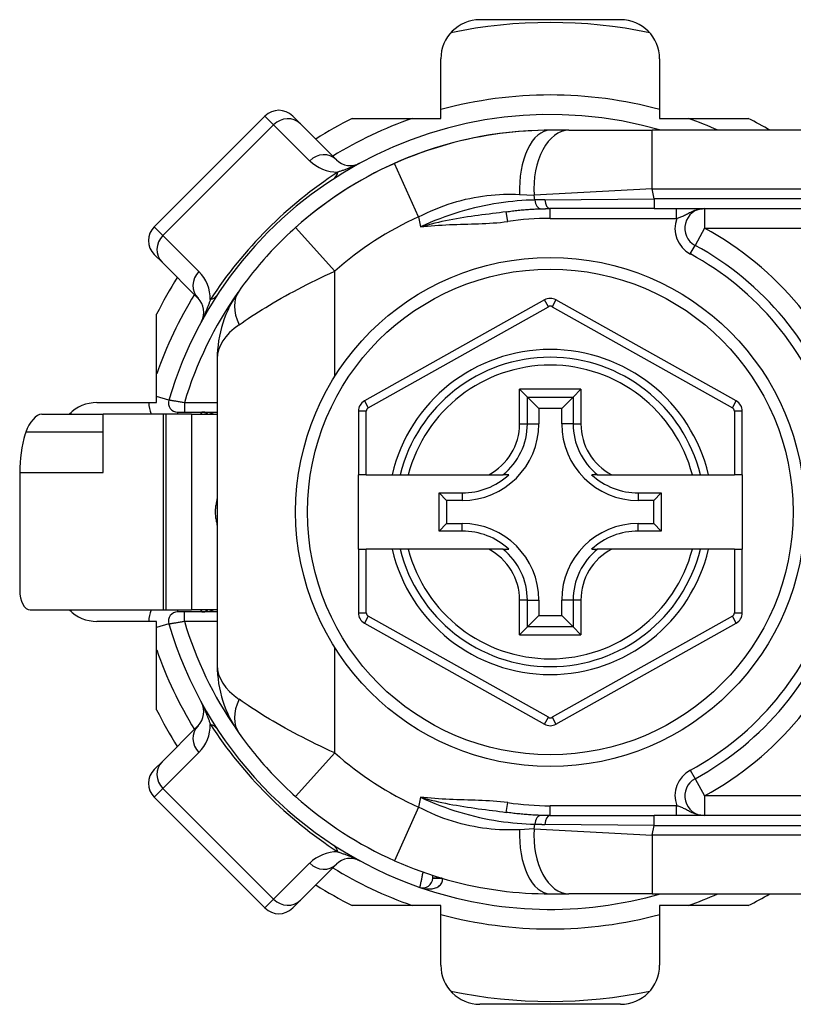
# Model space of a CAD drawing. Header units: inches. Extents: x 0 to 160, y -11 to 104.
# Tile 44 of 121: x 27.67 to 28.79, y 82.57 to 84. Entities that reach past the tile are written whole.
import ezdxf

# ---------------------------------------------------------------- set-up
doc = ezdxf.new("R2010")
doc.units = ezdxf.units.IN
doc.header["$LTSCALE"] = 9.614827
doc.header["$MEASUREMENT"] = 0
doc.layers.add('Visible Edges(ANSI)', color=7, linetype='Continuous', lineweight=25)
doc.layers.add('Visible Tangent Edges(ANSI)', color=7, linetype='Continuous', lineweight=25)

msp = doc.modelspace()

# ---------------------------------------------------------------- linework, layer by layer
at = {"layer": 'Visible Edges(ANSI)'}
for p, q in [((28.3394, 84.0047), (28.5437, 84.0047)), ((28.2825, 83.861), (28.2825, 83.9477)), ((28.6006, 83.9477), (28.6006, 83.861)), ((28.0269, 83.8645), (27.8659, 83.7035)), ((28.0672, 83.8645), (28.0785, 83.8532)), ((28.1308, 83.8009), (28.0785, 83.8532)), ((28.1537, 83.861), (28.2825, 83.861)), ((28.6006, 83.861), (28.7294, 83.861)), ((28.4685, 83.8439), (28.4415, 83.8439)), ((28.4685, 83.8439), (28.5899, 83.8439)), ((29.065, 83.8439), (28.5899, 83.8439)), ((28.5924, 83.73), (28.4415, 83.73)), ((28.5924, 83.73), (29.065, 83.73)), ((27.8772, 83.652), (27.8659, 83.6633)), ((27.8772, 83.652), (27.9295, 83.5996)), ((28.4332, 83.5973), (28.1714, 83.4503)), ((28.7119, 83.4503), (28.4499, 83.5973)), ((27.8694, 83.4479), (27.8694, 83.5767)), ((27.9575, 83.5116), (27.9575, 83.066)), ((28.397, 83.4673), (28.4083, 83.4559)), ((28.4748, 83.4559), (28.4861, 83.4673)), ((27.7827, 83.4479), (27.8694, 83.4479)), ((28.4083, 83.4559), (28.4248, 83.4394)), ((28.4748, 83.4559), (28.4583, 83.4394)), ((27.9002, 83.434), (27.9097, 83.434)), ((27.9097, 83.434), (27.9575, 83.434)), ((28.1627, 83.4354), (28.1627, 83.343)), ((28.4248, 83.4394), (28.4248, 83.417)), ((28.4583, 83.4394), (28.4248, 83.4394)), ((28.4583, 83.417), (28.4583, 83.4394)), ((28.7206, 83.343), (28.7206, 83.4354)), ((27.7024, 83.4312), (27.7916, 83.4312)), ((27.8788, 83.4312), (27.7916, 83.4312)), ((27.7916, 83.3463), (27.7916, 83.4312)), ((27.8831, 83.4312), (27.8788, 83.4312)), ((27.9201, 83.4312), (27.8831, 83.4312)), ((27.9202, 83.4312), (27.9201, 83.4312)), ((27.9202, 83.4312), (27.9575, 83.4312)), ((27.9202, 83.4312), (27.9202, 83.1465)), ((27.6703, 83.3463), (27.6703, 83.175)), ((28.1741, 83.343), (28.1627, 83.343)), ((28.1627, 83.2348), (28.1627, 83.343)), ((28.1741, 83.343), (28.2116, 83.343)), ((28.2116, 83.343), (28.2233, 83.343)), ((28.2233, 83.343), (28.235, 83.343)), ((28.235, 83.343), (28.3521, 83.343)), ((28.3521, 83.343), (28.3728, 83.343)), ((28.3813, 83.343), (28.3728, 83.343)), ((28.5103, 83.343), (28.5018, 83.343)), ((28.5103, 83.343), (28.531, 83.343)), ((28.531, 83.343), (28.6481, 83.343)), ((28.6481, 83.343), (28.6598, 83.343)), ((28.6598, 83.343), (28.6715, 83.343)), ((28.6715, 83.343), (28.7093, 83.343)), ((28.7206, 83.343), (28.7093, 83.343)), ((28.7206, 83.343), (28.7206, 83.2348)), ((28.2801, 83.3166), (28.3135, 83.3166)), ((28.2801, 83.3166), (28.291, 83.3056)), ((28.2801, 83.2612), (28.2801, 83.3166)), ((28.3135, 83.3056), (28.291, 83.3056)), ((28.291, 83.3056), (28.291, 83.2721)), ((28.5696, 83.3166), (28.603, 83.3166)), ((28.5921, 83.3056), (28.5696, 83.3056)), ((28.603, 83.3166), (28.5921, 83.3056)), ((28.5921, 83.2721), (28.5921, 83.3056)), ((28.603, 83.3166), (28.603, 83.2612)), ((28.2801, 83.2612), (28.291, 83.2721)), ((28.3135, 83.2612), (28.2801, 83.2612)), ((28.291, 83.2721), (28.3135, 83.2721)), ((28.5696, 83.2721), (28.5921, 83.2721)), ((28.603, 83.2612), (28.5696, 83.2612)), ((28.603, 83.2612), (28.5921, 83.2721)), ((28.1627, 83.2348), (28.1627, 83.1423)), ((28.1627, 83.2348), (28.1741, 83.2348)), ((28.2116, 83.2348), (28.1741, 83.2348)), ((28.2233, 83.2348), (28.2116, 83.2348)), ((28.235, 83.2348), (28.2233, 83.2348)), ((28.3521, 83.2348), (28.235, 83.2348)), ((28.3728, 83.2348), (28.3521, 83.2348)), ((28.3728, 83.2348), (28.3813, 83.2348)), ((28.5018, 83.2348), (28.5103, 83.2348)), ((28.531, 83.2348), (28.5103, 83.2348)), ((28.6481, 83.2348), (28.531, 83.2348)), ((28.6598, 83.2348), (28.6481, 83.2348)), ((28.6715, 83.2348), (28.6598, 83.2348)), ((28.7093, 83.2348), (28.6715, 83.2348)), ((28.7093, 83.2348), (28.7206, 83.2348)), ((28.7206, 83.1423), (28.7206, 83.2348)), ((28.4248, 83.1608), (28.4248, 83.1384)), ((28.4583, 83.1384), (28.4583, 83.1608)), ((27.6855, 83.1465), (27.8788, 83.1465)), ((27.8788, 83.1465), (27.8831, 83.1465)), ((27.8831, 83.1465), (27.9201, 83.1465)), ((27.9201, 83.1465), (27.9202, 83.1465)), ((27.9575, 83.1465), (27.9202, 83.1465)), ((27.9097, 83.1437), (27.9002, 83.1437)), ((27.9575, 83.1437), (27.9097, 83.1437)), ((28.4083, 83.1218), (28.4248, 83.1384)), ((28.4248, 83.1384), (28.4583, 83.1384)), ((28.4748, 83.1218), (28.4583, 83.1384)), ((27.8694, 83.1298), (27.7827, 83.1298)), ((27.8694, 83.001), (27.8694, 83.1298)), ((28.1714, 83.1274), (28.4332, 82.9804)), ((28.4083, 83.1218), (28.397, 83.1105)), ((28.4499, 82.9804), (28.7119, 83.1274)), ((28.4861, 83.1105), (28.4748, 83.1218)), ((27.9295, 82.9781), (27.8772, 82.9258)), ((27.8659, 82.9145), (27.8772, 82.9258)), ((27.8659, 82.8742), (28.0269, 82.7132)), ((28.4415, 82.8476), (28.5924, 82.8476)), ((29.065, 82.8476), (28.5924, 82.8476)), ((28.0785, 82.7245), (28.1308, 82.7769)), ((28.2708, 82.7565), (28.2708, 82.7606)), ((28.4415, 82.7337), (28.4685, 82.7337)), ((28.5899, 82.7337), (28.4685, 82.7337)), ((28.5899, 82.7337), (29.065, 82.7337)), ((28.0785, 82.7245), (28.0672, 82.7132)), ((28.2825, 82.7167), (28.1537, 82.7167)), ((28.2825, 82.63), (28.2825, 82.7167)), ((28.7294, 82.7167), (28.6006, 82.7167)), ((28.6006, 82.7167), (28.6006, 82.63)), ((28.5437, 82.5731), (28.3394, 82.5731))]:
    msp.add_line(p, q, dxfattribs=at)
at = {"layer": 'Visible Edges(ANSI)', "flags": 128}
for points in [[(28.4415, 83.8439), (28.4327, 83.8438), (28.4238, 83.8436), (28.4148, 83.8432), (28.4058, 83.8427), (28.3966, 83.842), (28.3874, 83.8412), (28.3781, 83.8402), (28.3687, 83.8391), (28.3592, 83.8377), (28.3497, 83.8362), (28.3402, 83.8345), (28.3306, 83.8327), (28.3209, 83.8306), (28.3113, 83.8284), (28.3016, 83.826), (28.2919, 83.8233), (28.2823, 83.8205), (28.2726, 83.8175), (28.2629, 83.8144), (28.2533, 83.811), (28.2437, 83.8074), (28.2342, 83.8037), (28.2248, 83.7998), (28.2154, 83.7958)], [(28.3777, 83.7254), (28.3799, 83.7257), (28.3821, 83.726), (28.3843, 83.7263), (28.3865, 83.7266), (28.3887, 83.7268), (28.3908, 83.7271), (28.393, 83.7273), (28.3951, 83.7276), (28.3973, 83.7278), (28.3994, 83.728), (28.4015, 83.7282), (28.4036, 83.7284), (28.4057, 83.7285), (28.4078, 83.7287), (28.4099, 83.7289), (28.412, 83.729), (28.414, 83.7291), (28.4161, 83.7293), (28.4181, 83.7294), (28.4201, 83.7295), (28.4222, 83.7296), (28.4241, 83.7297), (28.4261, 83.7297), (28.4281, 83.7298)], [(28.4281, 83.7298), (28.4286, 83.7298), (28.4292, 83.7298), (28.4297, 83.7298), (28.4303, 83.7299), (28.4308, 83.7299), (28.4314, 83.7299), (28.4319, 83.7299), (28.4325, 83.7299), (28.433, 83.7299), (28.4336, 83.7299), (28.4341, 83.7299), (28.4347, 83.7299), (28.4353, 83.73), (28.4358, 83.73), (28.4364, 83.73), (28.4369, 83.73), (28.4375, 83.73), (28.4381, 83.73), (28.4386, 83.73), (28.4392, 83.73), (28.4398, 83.73), (28.4403, 83.73), (28.4409, 83.73), (28.4415, 83.73)], [(28.0714, 83.7025), (28.0673, 83.6988), (28.0633, 83.6951), (28.0592, 83.6913), (28.0552, 83.6875), (28.0513, 83.6836), (28.0474, 83.6797), (28.0436, 83.6758), (28.0398, 83.6719), (28.0361, 83.668), (28.0325, 83.6641), (28.0289, 83.6602), (28.0254, 83.6562), (28.022, 83.6523), (28.0186, 83.6484), (28.0153, 83.6445), (28.0121, 83.6405), (28.0089, 83.6366), (28.0058, 83.6328), (28.0028, 83.6289), (27.9999, 83.6251), (27.9971, 83.6214), (27.9943, 83.6177), (27.9917, 83.6141), (27.9892, 83.6106)], [(27.6791, 83.4048), (27.6791, 83.4047), (27.679, 83.4046), (27.679, 83.4045), (27.679, 83.4044), (27.679, 83.4043), (27.6789, 83.4042), (27.6789, 83.4042), (27.6789, 83.4041), (27.6788, 83.404), (27.6788, 83.4039), (27.6788, 83.4038), (27.6788, 83.4037), (27.6787, 83.4037), (27.6787, 83.4036), (27.6787, 83.4035), (27.6787, 83.4034), (27.6786, 83.4033), (27.6786, 83.4032), (27.6786, 83.4032), (27.6785, 83.4031), (27.6785, 83.403), (27.6785, 83.4029), (27.6785, 83.4028), (27.6784, 83.4027)], [(27.9892, 82.967), (27.9917, 82.9635), (27.9943, 82.9599), (27.9971, 82.9562), (27.9999, 82.9524), (28.0028, 82.9486), (28.0058, 82.9448), (28.0089, 82.941), (28.012, 82.9371), (28.0152, 82.9332), (28.0185, 82.9293), (28.0219, 82.9253), (28.0253, 82.9214), (28.0289, 82.9175), (28.0324, 82.9135), (28.0361, 82.9096), (28.0398, 82.9057), (28.0436, 82.9017), (28.0474, 82.8978), (28.0513, 82.894), (28.0552, 82.8901), (28.0592, 82.8863), (28.0633, 82.8825), (28.0673, 82.8788), (28.0714, 82.8751)], [(28.4281, 82.8478), (28.4261, 82.8478), (28.4241, 82.8479), (28.4222, 82.848), (28.4201, 82.8481), (28.4181, 82.8482), (28.4161, 82.8483), (28.414, 82.8484), (28.412, 82.8486), (28.4099, 82.8487), (28.4078, 82.8489), (28.4057, 82.849), (28.4036, 82.8492), (28.4015, 82.8494), (28.3994, 82.8496), (28.3973, 82.8498), (28.3951, 82.85), (28.393, 82.8502), (28.3908, 82.8505), (28.3887, 82.8507), (28.3865, 82.851), (28.3843, 82.8513), (28.3821, 82.8516), (28.3799, 82.8519), (28.3777, 82.8522)], [(28.4415, 82.8476), (28.4409, 82.8476), (28.4403, 82.8476), (28.4398, 82.8476), (28.4392, 82.8476), (28.4386, 82.8476), (28.4381, 82.8476), (28.4375, 82.8476), (28.4369, 82.8476), (28.4364, 82.8476), (28.4358, 82.8476), (28.4353, 82.8476), (28.4347, 82.8476), (28.4341, 82.8476), (28.4336, 82.8476), (28.433, 82.8476), (28.4325, 82.8477), (28.4319, 82.8477), (28.4314, 82.8477), (28.4308, 82.8477), (28.4303, 82.8477), (28.4297, 82.8477), (28.4292, 82.8477), (28.4286, 82.8478), (28.4281, 82.8478)], [(28.2154, 82.7818), (28.2248, 82.7777), (28.2342, 82.7739), (28.2437, 82.7701), (28.2533, 82.7666), (28.2629, 82.7632), (28.2726, 82.76), (28.2822, 82.757), (28.2919, 82.7542), (28.3016, 82.7516), (28.3113, 82.7492), (28.3209, 82.747), (28.3306, 82.7449), (28.3402, 82.743), (28.3497, 82.7413), (28.3592, 82.7398), (28.3687, 82.7385), (28.3781, 82.7373), (28.3874, 82.7363), (28.3966, 82.7355), (28.4058, 82.7349), (28.4149, 82.7343), (28.4238, 82.734), (28.4327, 82.7338), (28.4415, 82.7337)]]:
    msp.add_lwpolyline(points, dxfattribs=at)
at = {"layer": 'Visible Edges(ANSI)'}
msp.add_circle((28.4416, 83.2889), 0.3701, dxfattribs=at)
for centre, radius, start, end in [((28.3394, 83.9477), 0.0569, 90, 180), ((28.4416, 83.2889), 0.7116, 78.2772, 101.7228), ((28.5437, 83.9477), 0.0569, 0, 90), ((28.4416, 83.2889), 0.5778, 73.8287, 163.6482), ((28.047, 83.8444), 0.0285, 45, 135), ((28.4416, 83.2889), 0.6405, 116.7049, 122.1604), ((28.4416, 83.2889), 0.6405, 60.0572, 63.2951), ((28.4415, 83.2888), 0.5551, 114.0297, 131.8103), ((28.151, 83.821), 0.0285, 225, 298.6389), ((28.6656, 83.7015), 0.0285, 90, 241.4965), ((27.886, 83.6834), 0.0285, 135, 225), ((28.4415, 83.2888), 0.4412, 17.9202, 61.4965), ((28.4416, 83.2889), 0.6405, 147.8396, 153.2951), ((28.1283, 83.5116), 0.1708, 144.5691, 180), ((27.9094, 83.5795), 0.0285, 331.3611, 45), ((28.4416, 83.5824), 0.0171, 60.7088, 119.3132), ((28.4416, 83.2889), 0.2249, 13.9164, 166.0836), ((27.7827, 83.391), 0.0569, 90, 135.0896), ((27.9002, 83.4477), 0.0137, 163.6482, 270), ((28.1798, 83.4354), 0.0171, 119.3132, 180), ((28.7036, 83.4354), 0.0171, 0, 60.7088), ((28.4416, 83.2889), 0.7116, 168.2772, 168.463), ((27.9349, 83.4198), 0.0142, 53.1301, 90), ((28.3135, 83.417), 0.1114, 270, 0), ((28.5696, 83.417), 0.1114, 180, 270), ((28.3135, 83.417), 0.1004, 270, 312.5174), ((28.5696, 83.417), 0.1004, 227.4826, 270), ((28.3135, 83.1608), 0.1114, 0, 90), ((28.3135, 83.1608), 0.1004, 47.4826, 90), ((28.5696, 83.1608), 0.1114, 90, 180), ((28.5696, 83.1608), 0.1004, 90, 132.5174), ((28.4416, 83.2889), 0.2249, 193.9164, 346.0836), ((27.7827, 83.1867), 0.0569, 224.9104, 270), ((28.4416, 83.2889), 0.7116, 191.537, 191.7228), ((27.9349, 83.1579), 0.0142, 270, 306.8699), ((28.4415, 83.2888), 0.4412, 298.5035, 342.0798), ((27.9002, 83.13), 0.0137, 90, 196.3518), ((28.1798, 83.1423), 0.0171, 180, 240.6868), ((28.7036, 83.1423), 0.0171, 299.2912, 0), ((28.4416, 83.2889), 0.5778, 196.3518, 250.8354), ((28.1283, 83.066), 0.1708, 180, 215.4309), ((27.9094, 82.9983), 0.0285, 315, 28.6389), ((28.4416, 83.2889), 0.6405, 206.7049, 212.1604), ((28.4416, 82.9953), 0.0171, 240.6868, 299.2912), ((27.886, 82.8944), 0.0285, 135, 225), ((28.6656, 82.876), 0.0285, 118.5035, 270), ((28.4415, 83.2888), 0.5551, 228.1897, 245.9703), ((28.151, 82.7567), 0.0285, 61.3611, 135), ((28.4416, 83.2889), 0.6405, 237.8396, 243.2951), ((28.2565, 82.7565), 0.0142, 250.8354, 0), ((28.4416, 83.2889), 0.5778, 250.8354, 286.1063), ((28.4416, 83.2889), 0.6405, 296.7049, 299.9101), ((28.047, 82.7333), 0.0285, 225, 315), ((28.3394, 82.63), 0.0569, 180, 270), ((28.5437, 82.63), 0.0569, 270, 0), ((28.4416, 83.2889), 0.7116, 258.2772, 281.7228)]:
    msp.add_arc(centre, radius, start, end, dxfattribs=at)
for centre, major_axis, ratio, start_param, end_param in [((27.6936, 83.4027), (0.0115, 0.0279), 0.47244, 0.192077, 1.691889), ((27.8149, 83.3463), (0, -0.1708), 0.846518, 4.375874, 4.712389), ((27.6855, 83.175), (0, -0.0285), 0.532359, 4.712389, 6.283185)]:
    msp.add_ellipse(centre, major_axis=major_axis, ratio=ratio, start_param=start_param, end_param=end_param, dxfattribs=at)
at = {"layer": 'Visible Tangent Edges(ANSI)'}
for p, q in [((28.0395, 83.852), (28.0269, 83.8645)), ((27.8784, 83.691), (28.0395, 83.852)), ((28.0395, 83.852), (28.0918, 83.7996)), ((28.5899, 83.7585), (28.5899, 83.8439)), ((28.2502, 83.7178), (28.2154, 83.7958)), ((28.397, 83.7506), (28.418, 83.7496)), ((28.5899, 83.7585), (28.418, 83.7496)), ((28.4193, 83.7425), (28.418, 83.7496)), ((28.5899, 83.7585), (29.065, 83.7585)), ((28.5924, 83.7442), (28.5899, 83.7585)), ((28.4338, 83.7429), (28.5924, 83.7442)), ((29.065, 83.7442), (28.5924, 83.7442)), ((28.5924, 83.7442), (28.5924, 83.73)), ((28.3798, 83.7113), (28.3777, 83.7254)), ((28.4415, 83.7158), (28.4415, 83.73)), ((28.6253, 83.7158), (28.6253, 83.73)), ((28.6656, 83.73), (28.6656, 83.7015)), ((28.2502, 83.7178), (28.2528, 83.7033)), ((28.4415, 83.7158), (28.6253, 83.7158)), ((27.8659, 83.7035), (27.8784, 83.691)), ((27.9308, 83.6386), (27.8784, 83.691)), ((28.1283, 83.6389), (28.0714, 83.7025)), ((28.6656, 83.7015), (28.652, 83.6765)), ((28.6656, 83.7015), (29.2853, 83.7015)), ((28.6452, 83.664), (28.652, 83.6765)), ((28.1283, 83.4859), (28.1283, 83.6389)), ((28.4388, 83.5874), (28.4332, 83.5973)), ((28.4499, 83.5973), (28.4443, 83.5874)), ((28.177, 83.4404), (28.4388, 83.5874)), ((28.4443, 83.5874), (28.7063, 83.4404)), ((28.397, 83.417), (28.397, 83.4673)), ((28.4861, 83.4673), (28.397, 83.4673)), ((28.4861, 83.4673), (28.4861, 83.417)), ((27.8871, 83.4516), (27.8694, 83.4567)), ((27.9097, 83.4477), (27.9097, 83.434)), ((27.9575, 83.4477), (27.9097, 83.4477)), ((28.1714, 83.4503), (28.177, 83.4404)), ((28.4083, 83.417), (28.4083, 83.4559)), ((28.4083, 83.4559), (28.4748, 83.4559)), ((28.4748, 83.4559), (28.4748, 83.417)), ((28.7063, 83.4404), (28.7119, 83.4503)), ((27.9002, 83.4312), (27.9002, 83.434)), ((27.9349, 83.434), (27.9334, 83.4312)), ((28.1741, 83.4354), (28.1627, 83.4354)), ((28.1741, 83.343), (28.1741, 83.4354)), ((28.7206, 83.4354), (28.7093, 83.4354)), ((28.7093, 83.4354), (28.7093, 83.343)), ((27.8788, 83.4312), (27.8788, 83.1465)), ((27.8831, 83.1465), (27.8831, 83.4312)), ((27.9201, 83.4312), (27.9201, 83.1465)), ((27.7916, 83.4048), (27.6791, 83.4048)), ((28.397, 83.417), (28.4083, 83.417)), ((28.4083, 83.417), (28.4248, 83.417)), ((28.4748, 83.417), (28.4583, 83.417)), ((28.4748, 83.417), (28.4861, 83.417)), ((27.6703, 83.3463), (27.7916, 83.3463)), ((28.3135, 83.3166), (28.3135, 83.3056)), ((28.5696, 83.3166), (28.5696, 83.3056)), ((28.3135, 83.2612), (28.3135, 83.2721)), ((28.5696, 83.2612), (28.5696, 83.2721)), ((28.1741, 83.1423), (28.1741, 83.2348)), ((28.7093, 83.2348), (28.7093, 83.1423)), ((28.397, 83.1105), (28.397, 83.1608)), ((28.4083, 83.1608), (28.397, 83.1608)), ((28.4083, 83.1218), (28.4083, 83.1608)), ((28.4083, 83.1608), (28.4248, 83.1608)), ((28.4748, 83.1608), (28.4583, 83.1608)), ((28.4861, 83.1608), (28.4748, 83.1608)), ((28.4748, 83.1608), (28.4748, 83.1218)), ((28.4861, 83.1608), (28.4861, 83.1105)), ((27.9002, 83.1437), (27.9002, 83.1465)), ((27.9334, 83.1465), (27.9349, 83.1437)), ((27.9097, 83.13), (27.9097, 83.1437)), ((28.1627, 83.1423), (28.1741, 83.1423)), ((28.177, 83.1373), (28.1714, 83.1274)), ((28.4388, 82.9904), (28.177, 83.1373)), ((28.7063, 83.1373), (28.4443, 82.9904)), ((28.7119, 83.1274), (28.7063, 83.1373)), ((28.7093, 83.1423), (28.7206, 83.1423)), ((27.8871, 83.1262), (27.8694, 83.121)), ((27.9097, 83.13), (27.9575, 83.13)), ((28.4748, 83.1218), (28.4083, 83.1218)), ((28.397, 83.1105), (28.4861, 83.1105)), ((28.1283, 82.9387), (28.1283, 83.0918)), ((28.4332, 82.9804), (28.4388, 82.9904)), ((28.4443, 82.9904), (28.4499, 82.9804)), ((27.8784, 82.8868), (27.9308, 82.9391)), ((28.1283, 82.9387), (28.0714, 82.8751)), ((28.6452, 82.9136), (28.652, 82.901)), ((28.652, 82.901), (28.6656, 82.876)), ((27.8784, 82.8868), (27.8659, 82.8742)), ((28.0395, 82.7258), (27.8784, 82.8868)), ((28.2528, 82.8743), (28.2502, 82.8598)), ((29.2853, 82.876), (28.6656, 82.876)), ((28.6656, 82.876), (28.6656, 82.8476)), ((28.3777, 82.8522), (28.3798, 82.8663)), ((28.6253, 82.8618), (28.4415, 82.8618)), ((28.4415, 82.8476), (28.4415, 82.8618)), ((28.6253, 82.8476), (28.6253, 82.8618)), ((28.2502, 82.8598), (28.2154, 82.7818)), ((28.5924, 82.8333), (28.5924, 82.8476)), ((28.418, 82.828), (28.4193, 82.835)), ((28.5924, 82.8333), (28.4338, 82.8347)), ((28.5899, 82.8191), (28.5924, 82.8333)), ((28.5924, 82.8333), (29.065, 82.8333)), ((28.418, 82.828), (28.397, 82.8269)), ((28.418, 82.828), (28.5899, 82.8191)), ((28.5899, 82.8191), (28.5899, 82.7337)), ((29.065, 82.8191), (28.5899, 82.8191)), ((28.0918, 82.7781), (28.0395, 82.7258)), ((28.2708, 82.7565), (28.284, 82.7565)), ((28.2846, 82.7563), (28.2708, 82.7564)), ((28.0269, 82.7132), (28.0395, 82.7258))]:
    msp.add_line(p, q, dxfattribs=at)
at = {"layer": 'Visible Tangent Edges(ANSI)', "flags": 128}
for points in [[(28.1646, 83.796), (28.1621, 83.7947), (28.1603, 83.7938), (28.1586, 83.7931), (28.1571, 83.7924), (28.1556, 83.7917), (28.1542, 83.7911), (28.1528, 83.7905), (28.1515, 83.79), (28.1502, 83.7894), (28.1489, 83.7889), (28.1476, 83.7884), (28.1464, 83.7879), (28.1452, 83.7874), (28.144, 83.787), (28.1428, 83.7865), (28.1416, 83.7861), (28.1404, 83.7856), (28.1393, 83.7852), (28.1382, 83.7848), (28.137, 83.7844), (28.1359, 83.784), (28.1349, 83.7837), (28.1338, 83.7833), (28.1327, 83.783)], [(28.2502, 83.7178), (28.2562, 83.7209), (28.2623, 83.7238), (28.2684, 83.7266), (28.2746, 83.7293), (28.2808, 83.7318), (28.287, 83.7342), (28.2933, 83.7363), (28.2995, 83.7384), (28.3058, 83.7403), (28.3121, 83.742), (28.3183, 83.7435), (28.3246, 83.7449), (28.3308, 83.7462), (28.3371, 83.7473), (28.3432, 83.7482), (28.3494, 83.749), (28.3555, 83.7497), (28.3616, 83.7502), (28.3677, 83.7506), (28.3737, 83.7509), (28.3796, 83.751), (28.3855, 83.751), (28.3913, 83.7509), (28.397, 83.7506)], [(28.4193, 83.7425), (28.4131, 83.7423), (28.4067, 83.7421), (28.4003, 83.7417), (28.3937, 83.7412), (28.3871, 83.7405), (28.3803, 83.7398), (28.3735, 83.7389), (28.3666, 83.7379), (28.3596, 83.7368), (28.3526, 83.7356), (28.3456, 83.7342), (28.3385, 83.7327), (28.3314, 83.731), (28.3242, 83.7292), (28.3171, 83.7273), (28.3099, 83.7252), (28.3027, 83.7229), (28.2955, 83.7205), (28.2883, 83.718), (28.2811, 83.7153), (28.2739, 83.7125), (28.2668, 83.7096), (28.2597, 83.7065), (28.2528, 83.7033)], [(28.4338, 83.7429), (28.4331, 83.7429), (28.4325, 83.7429), (28.4319, 83.7428), (28.4313, 83.7428), (28.4307, 83.7428), (28.4301, 83.7428), (28.4295, 83.7428), (28.4289, 83.7428), (28.4282, 83.7428), (28.4276, 83.7428), (28.427, 83.7428), (28.4264, 83.7428), (28.4258, 83.7427), (28.4252, 83.7427), (28.4246, 83.7427), (28.424, 83.7427), (28.4234, 83.7427), (28.4228, 83.7427), (28.4222, 83.7426), (28.4216, 83.7426), (28.421, 83.7426), (28.4204, 83.7426), (28.4199, 83.7426), (28.4193, 83.7425)], [(28.3777, 83.7254), (28.3728, 83.7247), (28.3678, 83.724), (28.3628, 83.7233), (28.3577, 83.7227), (28.3526, 83.722), (28.3474, 83.7214), (28.3423, 83.7207), (28.337, 83.72), (28.3318, 83.7193), (28.3265, 83.7186), (28.3213, 83.7178), (28.316, 83.717), (28.3107, 83.7161), (28.3054, 83.7152), (28.3, 83.7142), (28.2947, 83.7133), (28.2894, 83.7122), (28.2841, 83.7111), (28.2789, 83.7099), (28.2736, 83.7087), (28.2683, 83.7075), (28.2631, 83.7061), (28.2579, 83.7047), (28.2528, 83.7033)], [(28.6253, 83.7158), (28.6265, 83.7161), (28.6278, 83.7165), (28.629, 83.7169), (28.6302, 83.7174), (28.6315, 83.7179), (28.6328, 83.7184), (28.6341, 83.719), (28.6354, 83.7196), (28.6367, 83.7203), (28.6381, 83.721), (28.6395, 83.7217), (28.641, 83.7225), (28.6426, 83.7233), (28.6442, 83.7242), (28.646, 83.725), (28.6478, 83.7259), (28.6497, 83.7267), (28.6517, 83.7275), (28.6538, 83.7282), (28.656, 83.7288), (28.6583, 83.7293), (28.6607, 83.7297), (28.6631, 83.7299), (28.6656, 83.73)], [(28.2528, 83.7033), (28.258, 83.7039), (28.2633, 83.7045), (28.2686, 83.705), (28.2739, 83.7054), (28.2791, 83.7058), (28.2844, 83.7061), (28.2897, 83.7064), (28.295, 83.7067), (28.3003, 83.7069), (28.3056, 83.7071), (28.3109, 83.7072), (28.3162, 83.7074), (28.3216, 83.7076), (28.3269, 83.7077), (28.3322, 83.7079), (28.3375, 83.708), (28.3428, 83.7082), (28.3481, 83.7085), (28.3534, 83.7088), (28.3587, 83.7091), (28.364, 83.7095), (28.3692, 83.71), (28.3745, 83.7106), (28.3798, 83.7113)], [(27.9892, 83.5611), (27.9935, 83.564), (27.9979, 83.5671), (28.0025, 83.5702), (28.0073, 83.5734), (28.0123, 83.5766), (28.0174, 83.5798), (28.0226, 83.5831), (28.0279, 83.5864), (28.0334, 83.5897), (28.039, 83.5931), (28.0447, 83.5964), (28.0505, 83.5997), (28.0565, 83.603), (28.0625, 83.6064), (28.0686, 83.6097), (28.0749, 83.613), (28.0813, 83.6163), (28.0878, 83.6196), (28.0943, 83.6229), (28.101, 83.6261), (28.1077, 83.6294), (28.1145, 83.6326), (28.1214, 83.6357), (28.1283, 83.6389)], [(27.9475, 83.5977), (27.9471, 83.5966), (27.9468, 83.5956), (27.9464, 83.5945), (27.946, 83.5934), (27.9456, 83.5923), (27.9452, 83.5911), (27.9448, 83.59), (27.9443, 83.5888), (27.9439, 83.5877), (27.9435, 83.5865), (27.943, 83.5853), (27.9425, 83.584), (27.942, 83.5828), (27.9415, 83.5815), (27.941, 83.5802), (27.9405, 83.5789), (27.9399, 83.5776), (27.9393, 83.5762), (27.9387, 83.5748), (27.938, 83.5733), (27.9373, 83.5718), (27.9366, 83.5702), (27.9357, 83.5684), (27.9344, 83.5658)], [(27.9097, 83.4477), (27.9082, 83.448), (27.9068, 83.4482), (27.9054, 83.4485), (27.904, 83.4487), (27.9026, 83.4489), (27.9012, 83.4492), (27.8999, 83.4494), (27.8986, 83.4496), (27.8973, 83.4498), (27.8961, 83.45), (27.895, 83.4502), (27.8939, 83.4504), (27.8929, 83.4506), (27.8919, 83.4507), (27.891, 83.4509), (27.8902, 83.451), (27.8895, 83.4511), (27.8889, 83.4513), (27.8883, 83.4513), (27.8879, 83.4514), (27.8875, 83.4515), (27.8873, 83.4515), (27.8871, 83.4515), (27.8871, 83.4516)], [(27.9575, 83.3085), (27.9571, 83.307), (27.9567, 83.3054), (27.9563, 83.3039), (27.956, 83.3023), (27.9557, 83.3006), (27.9554, 83.299), (27.9552, 83.2974), (27.955, 83.2957), (27.9548, 83.294), (27.9547, 83.2923), (27.9547, 83.2906), (27.9546, 83.2889), (27.9547, 83.2872), (27.9547, 83.2855), (27.9548, 83.2838), (27.955, 83.2821), (27.9552, 83.2804), (27.9554, 83.2788), (27.9557, 83.2771), (27.956, 83.2755), (27.9563, 83.2739), (27.9567, 83.2723), (27.9571, 83.2708), (27.9575, 83.2692)], [(27.8871, 83.1262), (27.8871, 83.1262), (27.8873, 83.1262), (27.8875, 83.1263), (27.8879, 83.1263), (27.8883, 83.1264), (27.8889, 83.1265), (27.8895, 83.1266), (27.8902, 83.1267), (27.891, 83.1268), (27.8919, 83.127), (27.8929, 83.1272), (27.8939, 83.1273), (27.895, 83.1275), (27.8961, 83.1277), (27.8973, 83.1279), (27.8986, 83.1281), (27.8999, 83.1283), (27.9012, 83.1286), (27.9026, 83.1288), (27.904, 83.129), (27.9054, 83.1293), (27.9068, 83.1295), (27.9082, 83.1298), (27.9097, 83.13)], [(27.9344, 83.0119), (27.9357, 83.0094), (27.9366, 83.0076), (27.9373, 83.0059), (27.938, 83.0044), (27.9387, 83.003), (27.9393, 83.0015), (27.9399, 83.0002), (27.9405, 82.9988), (27.941, 82.9975), (27.9415, 82.9962), (27.942, 82.9949), (27.9425, 82.9937), (27.943, 82.9925), (27.9435, 82.9913), (27.9439, 82.9901), (27.9443, 82.9889), (27.9448, 82.9878), (27.9452, 82.9866), (27.9456, 82.9855), (27.946, 82.9844), (27.9464, 82.9833), (27.9468, 82.9822), (27.9471, 82.9811), (27.9475, 82.9801)], [(28.1283, 82.9387), (28.1214, 82.9418), (28.1145, 82.945), (28.1077, 82.9482), (28.101, 82.9514), (28.0943, 82.9547), (28.0877, 82.958), (28.0812, 82.9613), (28.0749, 82.9646), (28.0686, 82.9679), (28.0624, 82.9713), (28.0563, 82.9746), (28.0504, 82.9779), (28.0446, 82.9813), (28.0389, 82.9846), (28.0333, 82.9879), (28.0278, 82.9912), (28.0225, 82.9945), (28.0173, 82.9977), (28.0123, 83.001), (28.0073, 83.0042), (28.0025, 83.0073), (27.9979, 83.0105), (27.9935, 83.0135), (27.9892, 83.0165)], [(28.2528, 82.8743), (28.2598, 82.8711), (28.2668, 82.868), (28.2739, 82.865), (28.2811, 82.8622), (28.2883, 82.8595), (28.2955, 82.857), (28.3027, 82.8546), (28.3099, 82.8524), (28.3171, 82.8503), (28.3243, 82.8484), (28.3314, 82.8466), (28.3385, 82.8449), (28.3456, 82.8434), (28.3527, 82.842), (28.3597, 82.8407), (28.3666, 82.8396), (28.3735, 82.8386), (28.3803, 82.8378), (28.3871, 82.837), (28.3937, 82.8364), (28.4003, 82.8359), (28.4067, 82.8355), (28.4131, 82.8352), (28.4193, 82.835)], [(28.3798, 82.8663), (28.3745, 82.867), (28.3692, 82.8676), (28.364, 82.8681), (28.3587, 82.8685), (28.3534, 82.8688), (28.3481, 82.8691), (28.3428, 82.8693), (28.3375, 82.8695), (28.3322, 82.8697), (28.3269, 82.8699), (28.3216, 82.87), (28.3162, 82.8702), (28.3109, 82.8703), (28.3056, 82.8705), (28.3003, 82.8707), (28.295, 82.8709), (28.2897, 82.8712), (28.2844, 82.8714), (28.2791, 82.8718), (28.2739, 82.8722), (28.2686, 82.8726), (28.2633, 82.8731), (28.258, 82.8736), (28.2528, 82.8743)], [(28.2528, 82.8743), (28.2579, 82.8728), (28.2631, 82.8714), (28.2683, 82.8701), (28.2736, 82.8688), (28.2789, 82.8676), (28.2841, 82.8665), (28.2894, 82.8654), (28.2947, 82.8643), (28.3, 82.8633), (28.3054, 82.8624), (28.3107, 82.8615), (28.316, 82.8606), (28.3213, 82.8598), (28.3265, 82.859), (28.3318, 82.8583), (28.337, 82.8575), (28.3423, 82.8569), (28.3474, 82.8562), (28.3526, 82.8555), (28.3577, 82.8549), (28.3628, 82.8542), (28.3678, 82.8536), (28.3728, 82.8529), (28.3777, 82.8522)], [(28.6656, 82.8476), (28.6631, 82.8477), (28.6607, 82.8479), (28.6583, 82.8483), (28.656, 82.8488), (28.6537, 82.8494), (28.6516, 82.8501), (28.6496, 82.8509), (28.6477, 82.8517), (28.6459, 82.8526), (28.6442, 82.8534), (28.6426, 82.8542), (28.641, 82.8551), (28.6395, 82.8558), (28.6381, 82.8566), (28.6367, 82.8573), (28.6354, 82.858), (28.6341, 82.8586), (28.6328, 82.8592), (28.6315, 82.8597), (28.6302, 82.8602), (28.629, 82.8606), (28.6278, 82.8611), (28.6265, 82.8614), (28.6253, 82.8618)], [(28.397, 82.8269), (28.3913, 82.8267), (28.3855, 82.8266), (28.3796, 82.8266), (28.3737, 82.8267), (28.3677, 82.827), (28.3616, 82.8273), (28.3555, 82.8279), (28.3494, 82.8285), (28.3432, 82.8293), (28.3371, 82.8303), (28.3308, 82.8314), (28.3246, 82.8326), (28.3183, 82.834), (28.3121, 82.8356), (28.3058, 82.8373), (28.2995, 82.8392), (28.2933, 82.8412), (28.287, 82.8434), (28.2808, 82.8458), (28.2746, 82.8483), (28.2684, 82.8509), (28.2623, 82.8537), (28.2562, 82.8567), (28.2502, 82.8598)], [(28.4193, 82.835), (28.4199, 82.835), (28.4204, 82.835), (28.421, 82.835), (28.4216, 82.8349), (28.4222, 82.8349), (28.4228, 82.8349), (28.4234, 82.8349), (28.424, 82.8349), (28.4246, 82.8349), (28.4252, 82.8348), (28.4258, 82.8348), (28.4264, 82.8348), (28.427, 82.8348), (28.4276, 82.8348), (28.4282, 82.8348), (28.4289, 82.8348), (28.4295, 82.8347), (28.4301, 82.8347), (28.4307, 82.8347), (28.4313, 82.8347), (28.4319, 82.8347), (28.4325, 82.8347), (28.4331, 82.8347), (28.4338, 82.8347)], [(28.1327, 82.7948), (28.1338, 82.7944), (28.1349, 82.7941), (28.1359, 82.7937), (28.137, 82.7933), (28.1382, 82.7929), (28.1393, 82.7925), (28.1404, 82.7921), (28.1416, 82.7917), (28.1428, 82.7912), (28.144, 82.7908), (28.1452, 82.7903), (28.1464, 82.7898), (28.1476, 82.7893), (28.1489, 82.7888), (28.1502, 82.7883), (28.1515, 82.7878), (28.1528, 82.7872), (28.1542, 82.7866), (28.1556, 82.786), (28.1571, 82.7854), (28.1586, 82.7847), (28.1603, 82.7839), (28.1621, 82.783), (28.1646, 82.7817)], [(28.2565, 82.7654), (28.2562, 82.764), (28.2559, 82.7626), (28.2556, 82.7612), (28.2553, 82.7598), (28.255, 82.7584), (28.2547, 82.7571), (28.2545, 82.7558), (28.2542, 82.7545), (28.254, 82.7532), (28.2537, 82.7521), (28.2535, 82.7509), (28.2532, 82.7498), (28.253, 82.7488), (28.2528, 82.7479), (28.2527, 82.747), (28.2525, 82.7462), (28.2523, 82.7455), (28.2522, 82.7448), (28.2521, 82.7443), (28.252, 82.7439), (28.2519, 82.7435), (28.2519, 82.7433), (28.2519, 82.7431), (28.2519, 82.743)], [(28.2519, 82.743), (28.2536, 82.7425), (28.2554, 82.742), (28.2571, 82.7416), (28.2589, 82.7413), (28.2607, 82.741), (28.2626, 82.7408), (28.2644, 82.7408), (28.2662, 82.7408), (28.268, 82.7409), (28.2697, 82.7411), (28.2715, 82.7414), (28.2732, 82.7418), (28.2749, 82.7423), (28.2765, 82.7429), (28.278, 82.7437), (28.2795, 82.7446), (28.2808, 82.7456), (28.282, 82.7468), (28.2831, 82.7481), (28.2839, 82.7495), (28.2846, 82.751), (28.285, 82.7527), (28.2851, 82.7544), (28.285, 82.7562)]]:
    msp.add_lwpolyline(points, dxfattribs=at)
at = {"layer": 'Visible Tangent Edges(ANSI)'}
msp.add_circle((28.4416, 83.2889), 0.353, dxfattribs=at)
for centre, radius, start, end in [((28.4416, 83.2889), 0.6063, 74.7906, 105.2094), ((28.4416, 83.2889), 0.6063, 109.3241, 121.4236), ((28.4416, 83.2889), 0.6063, 66.2544, 70.6759), ((28.4416, 83.2889), 0.5551, 88.962, 135.0066), ((28.1321, 83.8399), 0.0569, 225, 270.6587), ((28.4793, 83.2511), 0.6348, 123.0901, 146.9099), ((28.4415, 83.2888), 0.4697, 114.0297, 131.8103), ((28.4415, 83.2888), 0.427, 90, 98.309), ((28.6656, 83.7015), 0.0427, 160.5288, 241.4965), ((28.4415, 83.2888), 0.4697, 17.9202, 61.4965), ((28.4415, 83.2888), 0.427, 17.9202, 61.4965), ((27.8905, 83.5983), 0.0569, 359.3413, 45), ((28.4416, 83.2889), 0.6063, 148.5764, 160.6759), ((28.4416, 83.2889), 0.5551, 144.9237, 163.3722), ((28.4416, 83.5824), 0.00569, 60.7088, 119.3132), ((28.4416, 83.2889), 0.2363, 13.2332, 166.7668), ((28.4416, 83.2889), 0.2135, 14.6748, 165.3252), ((27.9002, 83.4477), 0.0421, 179.6903, 203.0723), ((28.1798, 83.4354), 0.00569, 119.3132, 180), ((28.7036, 83.4354), 0.00569, 0, 60.7088), ((28.3135, 83.417), 0.0835, 297.5852, 0), ((28.3135, 83.417), 0.0948, 308.7097, 0), ((28.5696, 83.417), 0.0948, 180, 231.2903), ((28.5696, 83.417), 0.0835, 180, 242.4148), ((28.4416, 83.2889), 0.2363, 193.2332, 346.7668), ((28.4416, 83.2889), 0.2135, 194.6748, 345.3252), ((28.3135, 83.1608), 0.0835, 0, 62.4148), ((28.3135, 83.1608), 0.0948, 0, 51.2903), ((28.5696, 83.1608), 0.0948, 128.7097, 180), ((28.5696, 83.1608), 0.0835, 117.5852, 180), ((27.9002, 83.13), 0.0421, 156.9277, 180.3097), ((28.4415, 83.2888), 0.427, 298.5035, 342.0798), ((28.1798, 83.1423), 0.00569, 180, 240.6868), ((28.4415, 83.2888), 0.4697, 298.5035, 342.0798), ((28.7036, 83.1423), 0.00569, 299.2912, 0), ((28.4416, 83.2889), 0.5551, 196.6278, 214.6172), ((28.4416, 83.2889), 0.6063, 199.3241, 211.4236), ((28.4416, 82.9953), 0.00569, 240.6868, 299.2912), ((27.8905, 82.9794), 0.0569, 315, 0.6587), ((28.4793, 83.3266), 0.6348, 213.0901, 236.9099), ((28.4415, 83.2888), 0.4697, 228.1897, 245.9703), ((28.6656, 82.876), 0.0427, 118.5035, 199.4712), ((28.4415, 83.2888), 0.427, 261.691, 270), ((28.1321, 82.7379), 0.0569, 89.3413, 135), ((28.4416, 83.2889), 0.6063, 238.5764, 250.6759), ((28.4416, 83.2889), 0.6063, 289.3241, 293.7028), ((28.4416, 83.2889), 0.6063, 254.7906, 285.2094)]:
    msp.add_arc(centre, radius, start, end, dxfattribs=at)
for centre, major_axis, ratio, start_param, end_param in [((28.0583, 83.8331), (0.0201, 0.0201), 0.937622, 0, 1.570796), ((28.4415, 83.7585), (0, 0.0854), 0.52227, 0, 1.662628), ((28.4685, 83.7585), (0, 0.0854), 0.594118, 0, 1.675175), ((28.1107, 83.7808), (0.0201, 0.0201), 0.937622, 0, 1.570796), ((28.095, 83.8207), (0.0311, -0.0477), 0.48633, 0, 0.409204), ((28.4277, 83.744), (0.0004, -0.0142), 0.595989, 4.798746, 6.283185), ((28.4415, 83.7442), (0, -0.0142), 0.543777, 4.807979, 6.283185), ((27.8973, 83.6721), (-0.0201, -0.0201), 0.937622, 4.712389, 6.283185), ((27.9497, 83.6197), (-0.0201, -0.0201), 0.937622, 4.712389, 6.283185), ((27.9097, 83.6354), (0.0477, -0.0311), 0.48633, 5.873981, 6.283185), ((28.0588, 83.5611), (-0.0696, 0.0495), 0.631673, 0, 0.844743), ((28.1283, 83.5116), (0.1708, 0), 0.5, 2.523206, 3.141593), ((27.9349, 83.4198), (0.0285, 0), 0.5, 0.927295, 1.570796), ((27.9349, 83.1579), (0.0285, 0), 0.5, 4.712389, 5.35589), ((28.1283, 83.066), (-0.1708, 0), 0.5, 0, 0.618387), ((28.0588, 83.0165), (-0.0696, -0.0495), 0.631673, 5.438442, 6.283185), ((27.9497, 82.958), (-0.0201, 0.0201), 0.937622, 0, 1.570796), ((27.9097, 82.9423), (0.0477, 0.0311), 0.48633, 0, 0.409204), ((27.8973, 82.9057), (-0.0201, 0.0201), 0.937622, 0, 1.570796), ((28.4277, 82.8335), (0.0004, 0.0142), 0.595989, 0, 1.484439), ((28.4415, 82.8333), (0, 0.0142), 0.543777, 0, 1.475206), ((28.4415, 82.8191), (0, -0.0854), 0.52227, 4.620558, 6.283185), ((28.4685, 82.8191), (0, -0.0854), 0.594118, 4.608011, 6.283185), ((28.095, 82.757), (0.0311, 0.0477), 0.48633, 5.873981, 6.283185), ((28.1107, 82.797), (0.0201, -0.0201), 0.937622, 4.712389, 6.283185), ((28.0583, 82.7446), (0.0201, -0.0201), 0.937622, 4.712389, 6.283185)]:
    msp.add_ellipse(centre, major_axis=major_axis, ratio=ratio, start_param=start_param, end_param=end_param, dxfattribs=at)

doc.saveas('drawing.dxf')
